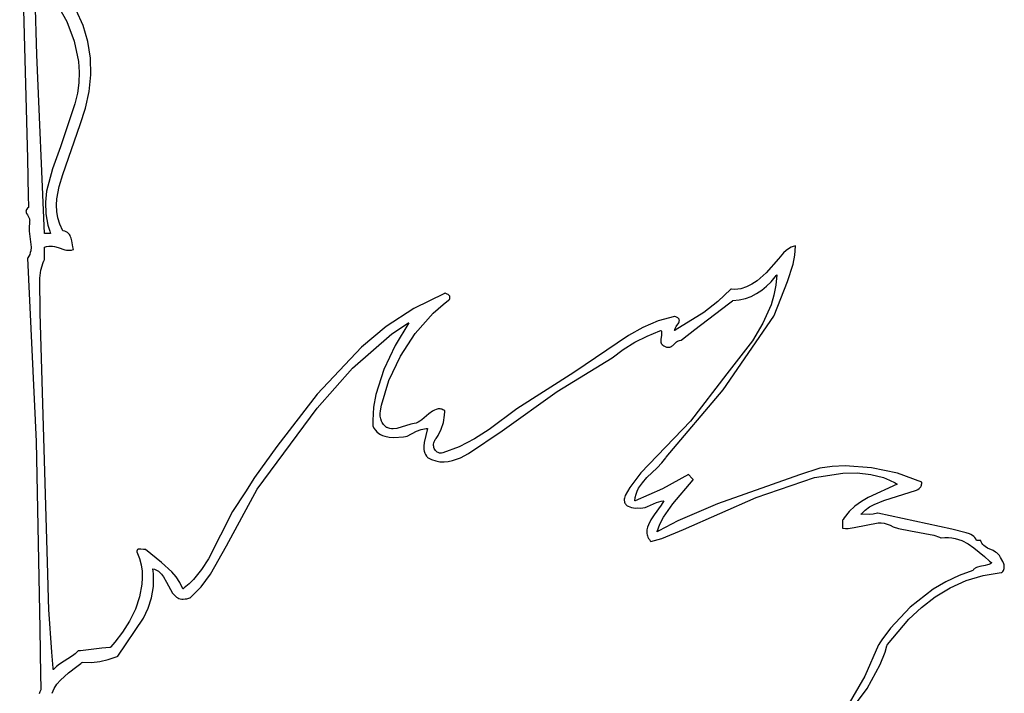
# Model space of a CAD drawing. Extents: x -74.1 to 10.8, y -36.7 to 44.6.
# Tile 85 of 199: x -62.8 to -60.1, y 27.3 to 29.1. Entities that reach past the tile are written whole.
import ezdxf

# ---------------------------------------------------------------- set-up
doc = ezdxf.new("R2010")
doc.units = 0

msp = doc.modelspace()

# ---------------------------------------------------------------- linework, layer by layer
at = {"layer": 'Layer 1', "color": 7, "linetype": 'CONTINUOUS'}
for p, q in [((-62.772181, 29.551093), (-62.751356, 28.739317)), ((-62.726463, 29.018076), (-62.733876, 29.326266)), ((-62.672188, 29.155623), (-62.645196, 29.107589)), ((-62.601381, 29.096844), (-62.620298, 29.138518)), ((-62.645196, 29.107589), (-62.625202, 29.055123)), ((-62.588581, 29.053546), (-62.601381, 29.096844)), ((-62.625202, 29.055123), (-62.613824, 28.99974)), ((-62.581705, 29.009135), (-62.588581, 29.053546)), ((-62.705529, 28.537596), (-62.726463, 29.018076)), ((-62.613824, 28.99974), (-62.611871, 28.971426)), ((-62.580564, 28.964121), (-62.581705, 29.009135)), ((-62.611871, 28.971426), (-62.612678, 28.942951)), ((-62.584965, 28.919014), (-62.580564, 28.964121)), ((-62.612678, 28.942951), (-62.616448, 28.914502)), ((-62.616448, 28.914502), (-62.623382, 28.88627)), ((-62.594717, 28.874326), (-62.584965, 28.919014)), ((-62.623382, 28.88627), (-62.662717, 28.770451)), ((-62.609629, 28.830566), (-62.594717, 28.874326)), ((-62.655922, 28.696132), (-62.609629, 28.830566)), ((-62.662717, 28.770451), (-62.684322, 28.711396)), ((-62.751356, 28.739317), (-62.749239, 28.637231)), ((-62.684322, 28.711396), (-62.69962, 28.651535)), ((-62.666247, 28.663399), (-62.655922, 28.696132)), ((-62.69962, 28.651535), (-62.702833, 28.621204)), ((-62.672433, 28.630269), (-62.666247, 28.663399)), ((-62.749239, 28.637231), (-62.748687, 28.611782)), ((-62.702833, 28.621204), (-62.701983, 28.590554)), ((-62.673301, 28.613511), (-62.672433, 28.630269)), ((-62.755152, 28.598119), (-62.755215, 28.597139)), ((-62.755215, 28.597139), (-62.755175, 28.596158)), ((-62.755175, 28.596158), (-62.755042, 28.595177)), ((-62.754978, 28.599099), (-62.755152, 28.598119)), ((-62.755042, 28.595177), (-62.754526, 28.593208)), ((-62.754684, 28.60008), (-62.754978, 28.599099)), ((-62.754263, 28.601063), (-62.754684, 28.60008)), ((-62.754526, 28.593208), (-62.753735, 28.591226)), ((-62.753706, 28.602047), (-62.754263, 28.601063)), ((-62.753735, 28.591226), (-62.751596, 28.587207)), ((-62.753004, 28.603035), (-62.753706, 28.602047)), ((-62.751134, 28.605021), (-62.753004, 28.603035)), ((-62.748583, 28.607025), (-62.751134, 28.605021)), ((-62.748687, 28.611782), (-62.748617, 28.608604)), ((-62.748617, 28.608604), (-62.7486, 28.607809)), ((-62.7486, 28.607809), (-62.748591, 28.607412)), ((-62.748591, 28.607412), (-62.748583, 28.607025)), ((-62.701983, 28.590554), (-62.696244, 28.559546)), ((-62.672328, 28.596601), (-62.673301, 28.613511)), ((-62.669242, 28.579519), (-62.672328, 28.596601)), ((-62.751596, 28.587207), (-62.746976, 28.578793)), ((-62.746213, 28.565902), (-62.747133, 28.554718)), ((-62.746976, 28.578793), (-62.746143, 28.576581)), ((-62.745742, 28.568385), (-62.746213, 28.565902)), ((-62.746143, 28.576581), (-62.745573, 28.574316)), ((-62.745492, 28.569604), (-62.745742, 28.568385)), ((-62.745573, 28.574316), (-62.745334, 28.571992)), ((-62.745359, 28.570807), (-62.745492, 28.569604)), ((-62.745334, 28.571992), (-62.745359, 28.570807)), ((-62.663776, 28.562249), (-62.669242, 28.579519)), ((-62.747133, 28.554718), (-62.746618, 28.543596)), ((-62.746618, 28.543596), (-62.741589, 28.500763)), ((-62.705457, 28.537581), (-62.705516, 28.537581)), ((-62.705193, 28.537581), (-62.705457, 28.537581)), ((-62.704155, 28.537581), (-62.705193, 28.537581)), ((-62.700587, 28.537581), (-62.704155, 28.537581)), ((-62.691864, 28.537581), (-62.700587, 28.537581)), ((-62.696244, 28.559546), (-62.691281, 28.543896)), ((-62.689213, 28.537581), (-62.691864, 28.537581)), ((-62.691281, 28.543896), (-62.689805, 28.539967)), ((-62.689805, 28.539967), (-62.68903, 28.538)), ((-62.688941, 28.537581), (-62.689213, 28.537581)), ((-62.68903, 28.538), (-62.688932, 28.537754)), ((-62.688877, 28.537581), (-62.688941, 28.537581)), ((-62.688932, 28.537754), (-62.688882, 28.537631)), ((-62.655661, 28.544772), (-62.663776, 28.562249)), ((-62.655443, 28.544512), (-62.655661, 28.544772)), ((-62.655138, 28.544462), (-62.655443, 28.544512)), ((-62.650621, 28.54338), (-62.655138, 28.544462)), ((-62.646748, 28.541803), (-62.650621, 28.54338)), ((-62.643462, 28.53978), (-62.646748, 28.541803)), ((-62.640704, 28.537359), (-62.643462, 28.53978)), ((-62.638417, 28.534587), (-62.640704, 28.537359)), ((-62.636542, 28.531511), (-62.638417, 28.534587)), ((-62.635023, 28.528181), (-62.636542, 28.531511)), ((-62.6338, 28.524644), (-62.635023, 28.528181)), ((-62.632015, 28.517138), (-62.6338, 28.524644)), ((-62.629469, 28.501747), (-62.632015, 28.517138)), ((-62.743571, 28.485846), (-62.745271, 28.481065)), ((-62.742439, 28.490727), (-62.743571, 28.485846)), ((-62.741589, 28.500763), (-62.742439, 28.490727)), ((-62.705527, 28.500085), (-62.705458, 28.500112)), ((-62.705527, 28.500035), (-62.705527, 28.50008)), ((-62.705527, 28.498143), (-62.705527, 28.500035)), ((-62.705527, 28.476446), (-62.705527, 28.498143)), ((-62.705458, 28.500112), (-62.699636, 28.501967)), ((-62.699636, 28.501967), (-62.694049, 28.502978)), ((-62.694049, 28.502978), (-62.688675, 28.503262)), ((-62.688675, 28.503262), (-62.683492, 28.502937)), ((-62.683492, 28.502937), (-62.678478, 28.50212)), ((-62.678478, 28.50212), (-62.668869, 28.499483)), ((-62.668869, 28.499483), (-62.650713, 28.493484)), ((-62.650713, 28.493484), (-62.646268, 28.49252)), ((-62.646268, 28.49252), (-62.641816, 28.492005)), ((-62.641816, 28.492005), (-62.637335, 28.492058)), ((-62.637335, 28.492058), (-62.632804, 28.492795)), ((-62.632804, 28.492795), (-62.628201, 28.494334)), ((-62.627781, 28.494626), (-62.629469, 28.501747)), ((-62.628201, 28.494334), (-62.62791, 28.49446)), ((-62.62791, 28.49446), (-62.627765, 28.494524)), ((-62.627765, 28.494524), (-62.627781, 28.494626)), ((-60.716714, 28.48487), (-60.730211, 28.468868)), ((-60.709184, 28.491839), (-60.716714, 28.48487)), ((-60.700601, 28.497779), (-60.709184, 28.491839)), ((-60.695791, 28.500284), (-60.700601, 28.497779)), ((-60.690567, 28.502436), (-60.695791, 28.500284)), ((-60.684881, 28.504203), (-60.690567, 28.502436)), ((-60.686481, 28.478639), (-60.684705, 28.503077)), ((-60.684701, 28.50424), (-60.684881, 28.504203)), ((-60.684705, 28.503077), (-60.684701, 28.503852)), ((-60.684701, 28.503852), (-60.684701, 28.50424)), ((-62.751338, 28.47095), (-62.751358, 28.470861)), ((-62.751358, 28.470861), (-62.728205, 27.977854)), ((-62.75131, 28.470985), (-62.751338, 28.47095)), ((-62.751088, 28.471266), (-62.75131, 28.470985)), ((-62.750654, 28.471828), (-62.751088, 28.471266)), ((-62.747608, 28.47639), (-62.750654, 28.471828)), ((-62.745271, 28.481065), (-62.747608, 28.47639)), ((-62.714929, 28.43893), (-62.708966, 28.459018)), ((-62.708966, 28.459018), (-62.707011, 28.463637)), ((-62.707011, 28.463637), (-62.705958, 28.465878)), ((-62.705958, 28.465878), (-62.705687, 28.466431)), ((-62.705687, 28.466431), (-62.70555, 28.466706)), ((-62.70555, 28.466706), (-62.705527, 28.466751)), ((-62.705527, 28.467839), (-62.705527, 28.476446)), ((-62.705527, 28.466958), (-62.705527, 28.467839)), ((-62.705527, 28.466773), (-62.705527, 28.466958)), ((-60.730211, 28.468868), (-60.763522, 28.431037)), ((-60.691057, 28.454822), (-60.686481, 28.478639)), ((-62.718323, 28.416828), (-62.714929, 28.43893)), ((-60.763522, 28.431037), (-60.78796, 28.409716)), ((-60.706059, 28.408475), (-60.691057, 28.454822)), ((-62.717069, 28.323256), (-62.718323, 28.416828)), ((-60.78796, 28.409716), (-60.801732, 28.400711)), ((-60.762337, 28.395353), (-60.750179, 28.40746)), ((-60.750179, 28.40746), (-60.738927, 28.420827)), ((-60.741596, 28.316909), (-60.706059, 28.408475)), ((-60.738927, 28.420827), (-60.736259, 28.424349)), ((-60.734716, 28.426039), (-60.737213, 28.398081)), ((-60.736259, 28.424349), (-60.734947, 28.426135)), ((-60.734947, 28.426135), (-60.734784, 28.42636)), ((-60.734784, 28.42636), (-60.734703, 28.426472)), ((-60.734703, 28.426472), (-60.734716, 28.426039)), ((-60.858323, 28.387572), (-60.893255, 28.354216)), ((-60.858056, 28.387554), (-60.858323, 28.387572)), ((-60.85779, 28.387524), (-60.858056, 28.387554)), ((-60.856725, 28.387409), (-60.85779, 28.387524)), ((-60.848302, 28.387016), (-60.856725, 28.387409)), ((-60.840051, 28.387504), (-60.848302, 28.387016)), ((-60.831983, 28.388803), (-60.840051, 28.387504)), ((-60.816433, 28.393554), (-60.831983, 28.388803)), ((-60.801732, 28.400711), (-60.816433, 28.393554)), ((-60.789257, 28.37548), (-60.775372, 28.384646)), ((-60.775372, 28.384646), (-60.762337, 28.395353)), ((-60.737213, 28.398081), (-60.742452, 28.37115)), ((-61.629038, 28.375941), (-61.711567, 28.33529)), ((-61.632659, 28.346535), (-61.618279, 28.357606)), ((-61.62775, 28.376474), (-61.629038, 28.375941)), ((-61.627709, 28.376458), (-61.62775, 28.376474)), ((-61.627628, 28.376425), (-61.627709, 28.376458)), ((-61.62219, 28.374419), (-61.627628, 28.376425)), ((-61.619577, 28.373239), (-61.62219, 28.374419)), ((-61.618382, 28.372542), (-61.619577, 28.373239)), ((-61.617291, 28.37175), (-61.618382, 28.372542)), ((-61.618279, 28.357606), (-61.616445, 28.358944)), ((-61.616331, 28.370845), (-61.617291, 28.37175)), ((-61.616445, 28.358944), (-61.615525, 28.359608)), ((-61.615523, 28.369809), (-61.616331, 28.370845)), ((-61.615525, 28.359608), (-61.615242, 28.359835)), ((-61.615185, 28.369236), (-61.615523, 28.369809)), ((-61.615242, 28.359835), (-61.614626, 28.362034)), ((-61.614893, 28.368624), (-61.615185, 28.369236)), ((-61.614653, 28.36797), (-61.614893, 28.368624)), ((-61.614465, 28.367272), (-61.614653, 28.36797)), ((-61.614626, 28.362034), (-61.614307, 28.363995)), ((-61.614261, 28.365735), (-61.614465, 28.367272)), ((-61.614307, 28.363995), (-61.614261, 28.365735)), ((-60.893255, 28.354216), (-60.930894, 28.324583)), ((-60.86501, 28.347687), (-60.854357, 28.355809)), ((-60.854357, 28.355809), (-60.852761, 28.357026)), ((-60.852723, 28.357031), (-60.835723, 28.35863)), ((-60.835723, 28.35863), (-60.81946, 28.362331)), ((-60.81946, 28.362331), (-60.803962, 28.367994)), ((-60.803962, 28.367994), (-60.789257, 28.37548)), ((-60.742452, 28.37115), (-60.750168, 28.345153)), ((-61.711567, 28.33529), (-61.785582, 28.286763)), ((-61.65987, 28.322536), (-61.632659, 28.346535)), ((-60.930894, 28.324583), (-61.008678, 28.277001)), ((-60.955072, 28.279025), (-60.86501, 28.347687)), ((-60.750168, 28.345153), (-60.771967, 28.295589)), ((-62.696768, 27.622537), (-62.717069, 28.323256)), ((-61.708031, 28.268112), (-61.65987, 28.322536)), ((-61.054251, 28.302207), (-61.095195, 28.284586)), ((-61.009786, 28.313959), (-61.054251, 28.302207)), ((-61.009559, 28.313939), (-61.009786, 28.313959)), ((-61.00924, 28.313857), (-61.009559, 28.313939)), ((-61.006862, 28.313168), (-61.00924, 28.313857)), ((-61.002982, 28.311609), (-61.006862, 28.313168)), ((-61.00145, 28.310747), (-61.002982, 28.311609)), ((-61.000173, 28.309832), (-61.00145, 28.310747)), ((-60.999135, 28.308869), (-61.000173, 28.309832)), ((-60.998323, 28.30786), (-60.999135, 28.308869)), ((-60.998807, 28.297215), (-60.997751, 28.299768)), ((-60.997721, 28.306808), (-60.998323, 28.30786)), ((-60.997751, 28.299768), (-60.997384, 28.301013)), ((-60.997317, 28.305717), (-60.997721, 28.306808)), ((-60.997384, 28.301013), (-60.997143, 28.302234)), ((-60.997095, 28.304589), (-60.997317, 28.305717)), ((-60.997143, 28.302234), (-60.997042, 28.303427)), ((-60.997042, 28.303427), (-60.997095, 28.304589)), ((-60.879107, 28.116304), (-60.742849, 28.3147)), ((-60.742849, 28.3147), (-60.74191, 28.3163)), ((-60.74191, 28.3163), (-60.741596, 28.316909)), ((-61.785582, 28.286763), (-61.852565, 28.231461)), ((-61.771158, 28.267067), (-61.742493, 28.286524)), ((-61.725113, 28.297085), (-61.761826, 28.235527)), ((-61.742493, 28.286524), (-61.727789, 28.295628)), ((-61.727789, 28.295628), (-61.725933, 28.296736)), ((-61.725933, 28.296736), (-61.725003, 28.297287)), ((-61.725003, 28.297287), (-61.725113, 28.297085)), ((-61.095195, 28.284586), (-61.133591, 28.262675)), ((-61.083504, 28.261468), (-61.049192, 28.275299)), ((-61.049192, 28.275299), (-61.047024, 28.276057)), ((-61.047024, 28.276057), (-61.04594, 28.276431)), ((-61.04594, 28.276431), (-61.04581, 28.276472)), ((-61.04581, 28.276472), (-61.045262, 28.273264)), ((-61.045262, 28.273264), (-61.045056, 28.270095)), ((-61.009696, 28.276517), (-61.009492, 28.277698)), ((-61.009575, 28.276539), (-61.009696, 28.276517)), ((-61.009276, 28.276693), (-61.009575, 28.276539)), ((-61.009492, 28.277698), (-61.009158, 28.278907)), ((-61.008678, 28.277001), (-61.009276, 28.276693)), ((-61.009158, 28.278907), (-61.008157, 28.281402)), ((-61.008157, 28.281402), (-61.005223, 28.286607)), ((-61.005223, 28.286607), (-60.998807, 28.297215)), ((-60.988818, 28.253297), (-60.955072, 28.279025)), ((-60.771967, 28.295589), (-60.800489, 28.248644)), ((-61.876944, 28.175173), (-61.771158, 28.267067)), ((-61.747742, 28.207034), (-61.708031, 28.268112)), ((-61.133591, 28.262675), (-61.281148, 28.163715)), ((-61.116727, 28.244578), (-61.083504, 28.261468)), ((-61.047087, 28.252374), (-61.047321, 28.247172)), ((-61.047321, 28.247172), (-61.047039, 28.244743)), ((-61.045392, 28.263906), (-61.047087, 28.252374)), ((-61.047039, 28.244743), (-61.046397, 28.24244)), ((-61.045056, 28.270095), (-61.045392, 28.263906)), ((-61.006571, 28.243922), (-61.004422, 28.245695)), ((-61.004422, 28.245695), (-61.002083, 28.247269)), ((-61.002083, 28.247269), (-60.999499, 28.24857)), ((-60.999499, 28.24857), (-60.996617, 28.249524)), ((-60.996617, 28.249524), (-60.993381, 28.250057)), ((-60.993381, 28.250057), (-60.993166, 28.250075)), ((-60.993166, 28.250075), (-60.993058, 28.250083)), ((-60.993011, 28.250101), (-60.992945, 28.250151)), ((-60.992945, 28.250151), (-60.992234, 28.250693)), ((-60.992234, 28.250693), (-60.988818, 28.253297)), ((-60.800489, 28.248644), (-60.869208, 28.159632)), ((-61.852565, 28.231461), (-61.97137, 28.104936)), ((-61.761826, 28.235527), (-61.79243, 28.171515)), ((-61.177657, 28.20252), (-61.148299, 28.224855)), ((-61.148299, 28.224855), (-61.116727, 28.244578)), ((-61.046397, 28.24244), (-61.045919, 28.241339)), ((-61.045919, 28.241339), (-61.045325, 28.240272)), ((-61.045325, 28.240272), (-61.044605, 28.239241)), ((-61.044605, 28.239241), (-61.043752, 28.238248)), ((-61.043752, 28.238248), (-61.042756, 28.237292)), ((-61.042756, 28.237292), (-61.041608, 28.236376)), ((-61.041608, 28.236376), (-61.038824, 28.234666)), ((-61.038824, 28.234666), (-61.035254, 28.233087)), ((-61.035254, 28.233087), (-61.031374, 28.231846)), ((-61.031374, 28.231846), (-61.02793, 28.231255)), ((-61.02793, 28.231255), (-61.026355, 28.23118)), ((-61.026355, 28.23118), (-61.024869, 28.231239)), ((-61.024869, 28.231239), (-61.023464, 28.231424)), ((-61.023464, 28.231424), (-61.022134, 28.231725)), ((-61.022134, 28.231725), (-61.020873, 28.232133)), ((-61.020873, 28.232133), (-61.018528, 28.233234)), ((-61.018528, 28.233234), (-61.016375, 28.234652)), ((-61.016375, 28.234652), (-61.014358, 28.236314)), ((-61.014358, 28.236314), (-61.006571, 28.243922)), ((-61.778874, 28.1416), (-61.747742, 28.207034)), ((-61.325536, 28.111921), (-61.177657, 28.20252)), ((-61.971231, 28.067522), (-61.876944, 28.175173)), ((-61.79243, 28.171515), (-61.813665, 28.104487)), ((-61.79876, 28.0757), (-61.778874, 28.1416)), ((-61.281148, 28.163715), (-61.434717, 28.06536)), ((-60.869208, 28.159632), (-60.966646, 28.03203)), ((-61.032765, 27.935403), (-60.879107, 28.116304)), ((-61.97137, 28.104936), (-62.079848, 27.964517)), ((-61.813665, 28.104487), (-61.81975, 28.069667)), ((-61.473659, 28.00624), (-61.325536, 28.111921)), ((-62.133532, 27.849655), (-61.971231, 28.067522)), ((-61.81975, 28.069667), (-61.822271, 28.033882)), ((-61.802036, 28.052861), (-61.801519, 28.060341)), ((-61.801519, 28.060341), (-61.79876, 28.0757)), ((-61.656111, 28.061934), (-61.661024, 28.059068)), ((-61.651147, 28.064051), (-61.656111, 28.061934)), ((-61.648641, 28.064778), (-61.651147, 28.064051)), ((-61.646117, 28.065254), (-61.648641, 28.064778)), ((-61.643574, 28.06546), (-61.646117, 28.065254)), ((-61.641008, 28.065374), (-61.643574, 28.06546)), ((-61.63842, 28.064976), (-61.641008, 28.065374)), ((-61.635806, 28.064244), (-61.63842, 28.064976)), ((-61.633165, 28.063158), (-61.635806, 28.064244)), ((-61.630496, 28.061697), (-61.633165, 28.063158)), ((-61.627796, 28.059839), (-61.630496, 28.061697)), ((-61.627809, 28.058718), (-61.627775, 28.059363)), ((-61.627758, 28.059686), (-61.627796, 28.059839)), ((-61.627775, 28.059363), (-61.627758, 28.059686)), ((-61.434717, 28.06536), (-61.509077, 28.009485)), ((-61.822271, 28.033882), (-61.822297, 28.024776)), ((-61.801802, 28.045612), (-61.802036, 28.052861)), ((-61.800685, 28.038667), (-61.801802, 28.045612)), ((-61.798556, 28.032102), (-61.800685, 28.038667)), ((-61.690198, 28.035557), (-61.69514, 28.032148)), ((-61.67075, 28.051765), (-61.690198, 28.035557)), ((-61.661024, 28.059068), (-61.67075, 28.051765)), ((-61.631995, 28.028996), (-61.628645, 28.048531)), ((-61.628645, 28.048531), (-61.627809, 28.058718)), ((-61.822297, 28.024776), (-61.822214, 28.020199)), ((-61.822214, 28.020199), (-61.822199, 28.019626)), ((-61.822199, 28.019626), (-61.822166, 28.01946)), ((-61.822166, 28.01946), (-61.818897, 28.013222)), ((-61.818897, 28.013222), (-61.815089, 28.007841)), ((-61.815089, 28.007841), (-61.810793, 28.003263)), ((-61.797069, 28.028984), (-61.798556, 28.032102)), ((-61.79528, 28.025988), (-61.797069, 28.028984)), ((-61.793172, 28.023124), (-61.79528, 28.025988)), ((-61.790728, 28.020401), (-61.793172, 28.023124)), ((-61.787932, 28.017827), (-61.790728, 28.020401)), ((-61.784767, 28.015413), (-61.787932, 28.017827)), ((-61.784594, 28.015321), (-61.784767, 28.015413)), ((-61.784288, 28.015194), (-61.784594, 28.015321)), ((-61.783674, 28.014948), (-61.784288, 28.015194)), ((-61.781231, 28.014064), (-61.783674, 28.014948)), ((-61.776388, 28.012761), (-61.781231, 28.014064)), ((-61.771595, 28.012028), (-61.776388, 28.012761)), ((-61.766845, 28.011801), (-61.771595, 28.012028)), ((-61.757441, 28.012622), (-61.766845, 28.011801)), ((-61.719936, 28.023829), (-61.757441, 28.012622)), ((-61.710268, 28.026139), (-61.719936, 28.023829)), ((-61.705219, 28.027274), (-61.710268, 28.026139)), ((-61.700143, 28.029331), (-61.705219, 28.027274)), ((-61.704271, 28.005836), (-61.692012, 28.010038)), ((-61.69514, 28.032148), (-61.700143, 28.029331)), ((-61.692012, 28.010038), (-61.678063, 28.01235)), ((-61.674974, 28.012577), (-61.68408, 27.975129)), ((-61.678063, 28.01235), (-61.676134, 28.012507)), ((-61.676134, 28.012507), (-61.67515, 28.012574)), ((-61.67515, 28.012574), (-61.675026, 28.012582)), ((-61.675026, 28.012582), (-61.674974, 28.012577)), ((-61.646305, 27.99373), (-61.637796, 28.010686)), ((-61.637796, 28.010686), (-61.631995, 28.028996)), ((-61.564095, 27.944899), (-61.473659, 28.00624)), ((-61.509077, 28.009485), (-61.548169, 27.984544)), ((-60.966646, 28.03203), (-61.100711, 27.892881)), ((-61.810793, 28.003263), (-61.80606, 27.999431)), ((-61.80606, 27.999431), (-61.800941, 27.996289)), ((-61.800941, 27.996289), (-61.795487, 27.99378)), ((-61.795487, 27.99378), (-61.789749, 27.991848)), ((-61.789749, 27.991848), (-61.777625, 27.989491)), ((-61.777625, 27.989491), (-61.764975, 27.988768)), ((-61.764975, 27.988768), (-61.739732, 27.990425)), ((-61.739732, 27.990425), (-61.73373, 27.991158)), ((-61.73373, 27.991158), (-61.730811, 27.991533)), ((-61.730811, 27.991533), (-61.729374, 27.99172)), ((-61.729374, 27.99172), (-61.729195, 27.991743)), ((-61.729195, 27.991743), (-61.72912, 27.991764)), ((-61.72912, 27.991764), (-61.704271, 28.005836)), ((-61.65673, 27.976785), (-61.655405, 27.979918)), ((-61.655405, 27.979918), (-61.653694, 27.98297)), ((-61.653694, 27.98297), (-61.651598, 27.985903)), ((-61.651598, 27.985903), (-61.646305, 27.99373)), ((-61.548169, 27.984544), (-61.589537, 27.963367)), ((-62.728205, 27.977854), (-62.717996, 27.474523)), ((-62.079848, 27.964517), (-62.140448, 27.880313)), ((-61.68408, 27.975129), (-61.684964, 27.965366)), ((-61.684964, 27.965366), (-61.684447, 27.955809)), ((-61.684447, 27.955809), (-61.683532, 27.951164)), ((-61.658393, 27.967278), (-61.658224, 27.970427)), ((-61.658177, 27.9642), (-61.658393, 27.967278)), ((-61.658224, 27.970427), (-61.65767, 27.973608)), ((-61.657575, 27.96123), (-61.658177, 27.9642)), ((-61.65767, 27.973608), (-61.65673, 27.976785)), ((-61.656588, 27.958406), (-61.657575, 27.96123)), ((-61.655215, 27.955767), (-61.656588, 27.958406)), ((-61.653457, 27.95335), (-61.655215, 27.955767)), ((-61.651313, 27.951193), (-61.653457, 27.95335)), ((-61.589537, 27.963367), (-61.633929, 27.947278)), ((-61.683532, 27.951164), (-61.682108, 27.946639)), ((-61.682108, 27.946639), (-61.680123, 27.942257)), ((-61.680123, 27.942257), (-61.677525, 27.93804)), ((-61.677525, 27.93804), (-61.675979, 27.936001)), ((-61.675979, 27.936001), (-61.675142, 27.935)), ((-61.675142, 27.935), (-61.675034, 27.934876)), ((-61.675034, 27.934876), (-61.67498, 27.934814)), ((-61.67498, 27.934814), (-61.674823, 27.934716)), ((-61.674823, 27.934716), (-61.66365, 27.929054)), ((-61.66365, 27.929054), (-61.652462, 27.925298)), ((-61.648784, 27.949334), (-61.651313, 27.951193)), ((-61.64587, 27.94781), (-61.648784, 27.949334)), ((-61.64257, 27.946661), (-61.64587, 27.94781)), ((-61.638885, 27.945923), (-61.64257, 27.946661)), ((-61.638273, 27.946077), (-61.638885, 27.945923)), ((-61.636821, 27.946471), (-61.638273, 27.946077)), ((-61.633929, 27.947278), (-61.636821, 27.946471)), ((-61.607838, 27.926175), (-61.5858, 27.933938)), ((-61.5858, 27.933938), (-61.564095, 27.944899)), ((-61.044505, 27.920111), (-61.033765, 27.934105)), ((-61.033765, 27.934105), (-61.032765, 27.935403)), ((-61.652462, 27.925298), (-61.641273, 27.923291)), ((-61.641273, 27.923291), (-61.630096, 27.922873)), ((-61.630096, 27.922873), (-61.618947, 27.923887)), ((-61.618947, 27.923887), (-61.607838, 27.926175)), ((-61.084109, 27.880353), (-61.057145, 27.906743)), ((-61.057145, 27.906743), (-61.044505, 27.920111)), ((-60.619394, 27.905907), (-60.673516, 27.887561)), ((-60.585921, 27.910466), (-60.619394, 27.905907)), ((-60.551182, 27.912092), (-60.585921, 27.910466)), ((-60.479949, 27.907119), (-60.551182, 27.912092)), ((-60.409776, 27.892135), (-60.479949, 27.907119)), ((-62.140448, 27.880313), (-62.164109, 27.84227)), ((-61.100711, 27.892881), (-61.130054, 27.853796)), ((-61.096423, 27.866566), (-61.084109, 27.880353)), ((-60.972428, 27.888847), (-61.042609, 27.850042)), ((-61.014765, 27.809891), (-60.960227, 27.87445)), ((-60.972201, 27.888975), (-60.972428, 27.888847)), ((-60.972145, 27.888913), (-60.972198, 27.888972)), ((-60.97131, 27.887985), (-60.972145, 27.888913)), ((-60.963054, 27.878811), (-60.97131, 27.887985)), ((-60.959997, 27.875414), (-60.963054, 27.878811)), ((-60.960227, 27.87445), (-60.959838, 27.874919)), ((-60.959733, 27.875121), (-60.959997, 27.875414)), ((-60.959838, 27.874919), (-60.959701, 27.875085)), ((-60.673516, 27.887561), (-60.894355, 27.809914)), ((-60.790037, 27.826933), (-60.633237, 27.88071)), ((-60.633237, 27.88071), (-60.556956, 27.892455)), ((-60.556956, 27.892455), (-60.518723, 27.892937)), ((-60.518723, 27.892937), (-60.481871, 27.889077)), ((-60.481871, 27.889077), (-60.447483, 27.88031)), ((-60.447483, 27.88031), (-60.431552, 27.873912)), ((-60.431552, 27.873912), (-60.416642, 27.866076)), ((-60.344748, 27.868289), (-60.409776, 27.892135)), ((-62.215797, 27.697307), (-62.133532, 27.849655)), ((-61.130054, 27.853796), (-61.142897, 27.83227)), ((-61.042609, 27.850042), (-61.115854, 27.818397)), ((-61.110609, 27.84407), (-61.10662, 27.851875)), ((-61.10662, 27.851875), (-61.096423, 27.866566)), ((-60.411208, 27.86253), (-60.488867, 27.826932)), ((-60.416642, 27.866076), (-60.41309, 27.863884)), ((-60.41309, 27.863884), (-60.411341, 27.862753)), ((-60.411341, 27.862753), (-60.411124, 27.86261)), ((-60.411124, 27.86261), (-60.411208, 27.86253)), ((-60.358827, 27.846821), (-60.354948, 27.84875)), ((-60.354948, 27.84875), (-60.351545, 27.851144)), ((-60.351545, 27.851144), (-60.350049, 27.852541)), ((-60.350049, 27.852541), (-60.348704, 27.854086)), ((-60.348704, 27.854086), (-60.347523, 27.855788)), ((-60.347523, 27.855788), (-60.346515, 27.857659)), ((-60.346515, 27.857659), (-60.345691, 27.859708)), ((-60.345691, 27.859708), (-60.345064, 27.861947)), ((-60.345064, 27.861947), (-60.344643, 27.864386)), ((-60.344421, 27.868084), (-60.344748, 27.868289)), ((-60.344643, 27.864386), (-60.344439, 27.867034)), ((-60.344439, 27.867034), (-60.344424, 27.867731)), ((-60.344424, 27.867731), (-60.344421, 27.868084)), ((-62.164109, 27.84227), (-62.199716, 27.78895)), ((-61.144902, 27.825151), (-61.145248, 27.822108)), ((-61.145248, 27.822108), (-61.145245, 27.819274)), ((-61.144187, 27.828407), (-61.144902, 27.825151)), ((-61.143081, 27.831883), (-61.144187, 27.828407)), ((-61.142897, 27.83227), (-61.143081, 27.831883)), ((-61.116639, 27.818246), (-61.115745, 27.827304)), ((-61.115745, 27.827304), (-61.113693, 27.835896)), ((-61.113693, 27.835896), (-61.110609, 27.84407)), ((-60.986209, 27.741251), (-60.790037, 27.826933)), ((-60.488867, 27.826932), (-60.507284, 27.815981)), ((-60.44683, 27.81909), (-60.358827, 27.846821)), ((-61.145245, 27.819274), (-61.144915, 27.816645)), ((-61.144915, 27.816645), (-61.144279, 27.814216)), ((-61.144279, 27.814216), (-61.143358, 27.811982)), ((-61.143358, 27.811982), (-61.142172, 27.809938)), ((-61.142172, 27.809938), (-61.140744, 27.80808)), ((-61.140744, 27.80808), (-61.139093, 27.806403)), ((-61.139093, 27.806403), (-61.137242, 27.804902)), ((-61.137242, 27.804902), (-61.135211, 27.803573)), ((-61.135211, 27.803573), (-61.130693, 27.801412)), ((-61.130693, 27.801412), (-61.12571, 27.799881)), ((-61.12571, 27.799881), (-61.120428, 27.798944)), ((-61.120428, 27.798944), (-61.115017, 27.798562)), ((-61.116452, 27.818202), (-61.116639, 27.818246)), ((-61.115854, 27.818397), (-61.116452, 27.818202)), ((-61.115017, 27.798562), (-61.109623, 27.798684)), ((-61.109623, 27.798684), (-61.102319, 27.798178)), ((-61.102319, 27.798178), (-61.09547, 27.798764)), ((-61.09547, 27.798764), (-61.088983, 27.80023)), ((-61.088983, 27.80023), (-61.082764, 27.802362)), ((-61.082764, 27.802362), (-61.058698, 27.813317)), ((-61.046151, 27.805872), (-61.064631, 27.780184)), ((-61.058698, 27.813317), (-61.052415, 27.815602)), ((-61.052415, 27.815602), (-61.045838, 27.81728)), ((-61.038908, 27.818056), (-61.046151, 27.805872)), ((-61.045838, 27.81728), (-61.038873, 27.81814)), ((-61.039406, 27.773881), (-61.014765, 27.809891)), ((-61.038873, 27.81814), (-61.038908, 27.818056)), ((-60.894355, 27.809914), (-61.000829, 27.763859)), ((-60.524486, 27.803507), (-60.540067, 27.789159)), ((-60.507284, 27.815981), (-60.524486, 27.803507)), ((-60.497024, 27.792812), (-60.485247, 27.801379)), ((-60.485247, 27.801379), (-60.472924, 27.808305)), ((-60.472924, 27.808305), (-60.44683, 27.81909)), ((-62.199716, 27.78895), (-62.264196, 27.662199)), ((-61.064631, 27.780184), (-61.073451, 27.766906)), ((-61.049282, 27.754832), (-61.039406, 27.773881)), ((-60.55664, 27.768052), (-60.558093, 27.765724)), ((-60.553618, 27.772584), (-60.55664, 27.768052)), ((-60.540067, 27.789159), (-60.553618, 27.772584)), ((-60.508267, 27.78203), (-60.508207, 27.782143)), ((-60.508154, 27.78203), (-60.508267, 27.78203)), ((-60.508207, 27.782143), (-60.497024, 27.792812)), ((-60.507929, 27.782029), (-60.508154, 27.78203)), ((-60.484919, 27.781334), (-60.507929, 27.782029)), ((-60.475044, 27.782038), (-60.484919, 27.781334)), ((-60.463873, 27.784803), (-60.475044, 27.782038)), ((-60.463515, 27.784701), (-60.463873, 27.784803)), ((-60.462755, 27.784475), (-60.463515, 27.784701)), ((-60.264076, 27.741794), (-60.462755, 27.784475)), ((-61.082756, 27.746762), (-61.084207, 27.740043)), ((-61.080379, 27.753488), (-61.082756, 27.746762)), ((-61.073451, 27.766906), (-61.080379, 27.753488)), ((-61.056848, 27.735044), (-61.049282, 27.754832)), ((-61.000829, 27.763859), (-61.052017, 27.737517)), ((-61.044279, 27.716996), (-60.986209, 27.741251)), ((-60.558272, 27.76543), (-60.558311, 27.765364)), ((-60.558311, 27.765351), (-60.558311, 27.765246)), ((-60.558311, 27.765246), (-60.558311, 27.764738)), ((-60.558311, 27.764738), (-60.558311, 27.759725)), ((-60.558311, 27.759725), (-60.558311, 27.746349)), ((-60.558311, 27.746349), (-60.558311, 27.744767)), ((-60.558311, 27.744767), (-60.558311, 27.744531)), ((-60.558275, 27.744524), (-60.550325, 27.743752)), ((-60.558093, 27.765724), (-60.558272, 27.76543)), ((-60.550325, 27.743752), (-60.542348, 27.74381)), ((-60.542348, 27.74381), (-60.526332, 27.745852)), ((-60.526332, 27.745852), (-60.461928, 27.758804)), ((-60.461928, 27.758804), (-60.453897, 27.758612)), ((-60.453897, 27.758612), (-60.445883, 27.757544)), ((-60.445883, 27.757544), (-60.437889, 27.755457)), ((-60.437889, 27.755457), (-60.429917, 27.752209)), ((-60.429917, 27.752209), (-60.42207, 27.748149)), ((-60.42207, 27.748149), (-60.40687, 27.743591)), ((-60.40687, 27.743591), (-60.375363, 27.737559)), ((-60.263807, 27.741724), (-60.264076, 27.741794)), ((-60.263677, 27.741668), (-60.263807, 27.741724)), ((-60.263417, 27.741556), (-60.263677, 27.741668)), ((-60.225591, 27.732136), (-60.263417, 27.741556)), ((-61.084207, 27.740043), (-61.08458, 27.733345)), ((-61.08458, 27.733345), (-61.084316, 27.730009)), ((-61.084316, 27.730009), (-61.083725, 27.726683)), ((-61.083725, 27.726683), (-61.08279, 27.723369)), ((-61.08279, 27.723369), (-61.08149, 27.72007)), ((-61.08149, 27.72007), (-61.079808, 27.716786)), ((-61.079808, 27.716786), (-61.077725, 27.71352)), ((-61.073442, 27.708454), (-61.044279, 27.716996)), ((-61.05673, 27.734912), (-61.056848, 27.735044)), ((-61.055161, 27.735783), (-61.05673, 27.734912)), ((-61.052017, 27.737517), (-61.055161, 27.735783)), ((-60.375363, 27.737559), (-60.312255, 27.725625)), ((-60.312255, 27.725625), (-60.297361, 27.720127)), ((-60.297361, 27.720127), (-60.293735, 27.718477)), ((-60.293735, 27.718477), (-60.293284, 27.718262)), ((-60.293284, 27.718262), (-60.293059, 27.718154)), ((-60.293059, 27.718154), (-60.292912, 27.71816)), ((-60.292912, 27.71816), (-60.282894, 27.719322)), ((-60.282894, 27.719322), (-60.273161, 27.719418)), ((-60.273161, 27.719418), (-60.263707, 27.718532)), ((-60.263707, 27.718532), (-60.254521, 27.716748)), ((-60.254521, 27.716748), (-60.236921, 27.710827)), ((-60.216532, 27.729217), (-60.225591, 27.732136)), ((-60.212358, 27.727333), (-60.216532, 27.729217)), ((-60.208494, 27.725083), (-60.212358, 27.727333)), ((-60.204992, 27.722407), (-60.208494, 27.725083)), ((-60.201906, 27.719241), (-60.204992, 27.722407)), ((-60.199291, 27.715525), (-60.201906, 27.719241)), ((-60.197201, 27.711196), (-60.199291, 27.715525)), ((-62.450026, 27.688336), (-62.451619, 27.688223)), ((-62.446538, 27.688082), (-62.450026, 27.688336)), ((-62.25848, 27.62103), (-62.215797, 27.697307)), ((-61.077725, 27.71352), (-61.075221, 27.710274)), ((-61.075221, 27.710274), (-61.073805, 27.708658)), ((-61.073805, 27.708658), (-61.073621, 27.708457)), ((-61.073621, 27.708457), (-61.073442, 27.708454)), ((-60.236921, 27.710827), (-60.22029, 27.702327)), ((-60.22029, 27.702327), (-60.204558, 27.691926)), ((-60.204558, 27.691926), (-60.175512, 27.668114)), ((-60.197152, 27.711195), (-60.197199, 27.711195)), ((-60.196412, 27.711195), (-60.197152, 27.711195)), ((-60.189073, 27.711195), (-60.196412, 27.711195)), ((-60.186352, 27.711195), (-60.189073, 27.711195)), ((-60.186116, 27.711195), (-60.186352, 27.711195)), ((-60.186061, 27.711118), (-60.186087, 27.711195)), ((-60.185962, 27.710829), (-60.186061, 27.711118)), ((-60.18576, 27.710258), (-60.185962, 27.710829)), ((-60.184878, 27.708072), (-60.18576, 27.710258)), ((-60.182787, 27.704136), (-60.184878, 27.708072)), ((-60.180307, 27.700723), (-60.182787, 27.704136)), ((-60.17749, 27.697764), (-60.180307, 27.700723)), ((-60.174391, 27.695189), (-60.17749, 27.697764)), ((-60.16756, 27.690912), (-60.174391, 27.695189)), ((-60.15288, 27.683892), (-60.16756, 27.690912)), ((-62.456915, 27.68091), (-62.456917, 27.680751)), ((-62.456917, 27.680751), (-62.456917, 27.68067)), ((-62.456917, 27.68067), (-62.456767, 27.680308)), ((-62.456854, 27.682108), (-62.456915, 27.68091)), ((-62.456709, 27.683178), (-62.456854, 27.682108)), ((-62.456767, 27.680308), (-62.450135, 27.663147)), ((-62.456485, 27.684125), (-62.456709, 27.683178)), ((-62.456187, 27.684957), (-62.456485, 27.684125)), ((-62.455818, 27.685679), (-62.456187, 27.684957)), ((-62.455383, 27.686299), (-62.455818, 27.685679)), ((-62.454886, 27.686823), (-62.455383, 27.686299)), ((-62.454331, 27.687256), (-62.454886, 27.686823)), ((-62.453723, 27.687607), (-62.454331, 27.687256)), ((-62.453065, 27.68788), (-62.453723, 27.687607)), ((-62.452363, 27.688084), (-62.453065, 27.68788)), ((-62.451619, 27.688223), (-62.452363, 27.688084)), ((-62.450135, 27.663147), (-62.445585, 27.645856)), ((-62.439296, 27.6871), (-62.446538, 27.688082)), ((-62.437628, 27.687059), (-62.439296, 27.6871)), ((-62.436085, 27.687202), (-62.437628, 27.687059)), ((-62.435371, 27.68736), (-62.436085, 27.687202)), ((-62.4347, 27.687584), (-62.435371, 27.68736)), ((-62.434497, 27.687408), (-62.4347, 27.687584)), ((-62.43406, 27.68702), (-62.434497, 27.687408)), ((-62.419689, 27.674955), (-62.43406, 27.68702)), ((-62.390164, 27.651618), (-62.419689, 27.674955)), ((-62.264196, 27.662199), (-62.282771, 27.632783)), ((-60.175512, 27.668114), (-60.162057, 27.656053)), ((-60.145891, 27.680034), (-60.15288, 27.683892)), ((-60.142673, 27.677773), (-60.145891, 27.680034)), ((-60.13971, 27.675198), (-60.142673, 27.677773)), ((-60.137058, 27.67224), (-60.13971, 27.675198)), ((-60.135962, 27.670696), (-60.137058, 27.67224)), ((-60.133039, 27.665715), (-60.135962, 27.670696)), ((-60.126732, 27.654422), (-60.133039, 27.665715)), ((-62.445585, 27.645856), (-62.442985, 27.628498)), ((-62.362676, 27.626896), (-62.390164, 27.651618)), ((-60.200632, 27.637092), (-60.203189, 27.635179)), ((-60.197794, 27.638635), (-60.200632, 27.637092)), ((-60.194723, 27.639866), (-60.197794, 27.638635)), ((-60.18807, 27.641627), (-60.194723, 27.639866)), ((-60.174051, 27.643962), (-60.18807, 27.641627)), ((-60.167445, 27.645464), (-60.174051, 27.643962)), ((-60.164409, 27.646502), (-60.167445, 27.645464)), ((-60.161613, 27.647808), (-60.164409, 27.646502)), ((-60.162057, 27.656053), (-60.158793, 27.653136)), ((-60.159107, 27.649441), (-60.161613, 27.647808)), ((-60.157976, 27.650398), (-60.159107, 27.649441)), ((-60.158793, 27.653136), (-60.157175, 27.651699)), ((-60.156936, 27.651458), (-60.157976, 27.650398)), ((-60.157175, 27.651699), (-60.156973, 27.651521)), ((-60.156973, 27.651521), (-60.156936, 27.651458)), ((-60.12424, 27.648396), (-60.126732, 27.654422)), ((-60.123356, 27.645352), (-60.12424, 27.648396)), ((-60.123525, 27.633378), (-60.122815, 27.636305)), ((-60.122786, 27.64231), (-60.123356, 27.645352)), ((-60.122815, 27.636305), (-60.122587, 27.639288)), ((-60.122587, 27.639288), (-60.122786, 27.64231)), ((-62.694842, 27.552944), (-62.696768, 27.622537)), ((-62.442204, 27.611133), (-62.443109, 27.593824)), ((-62.442985, 27.628498), (-62.442204, 27.611133)), ((-62.413852, 27.634733), (-62.413762, 27.634788)), ((-62.413814, 27.634454), (-62.413852, 27.634733)), ((-62.413738, 27.633897), (-62.413814, 27.634454)), ((-62.413762, 27.634788), (-62.409588, 27.633818)), ((-62.413184, 27.629469), (-62.413738, 27.633897)), ((-62.41235, 27.620764), (-62.413184, 27.629469)), ((-62.412468, 27.587798), (-62.41235, 27.620764)), ((-62.409588, 27.633818), (-62.405716, 27.632437)), ((-62.405716, 27.632437), (-62.402126, 27.630677)), ((-62.402126, 27.630677), (-62.398794, 27.628568)), ((-62.398794, 27.628568), (-62.3957, 27.626141)), ((-62.3957, 27.626141), (-62.390136, 27.620461)), ((-62.390136, 27.620461), (-62.38526, 27.613886)), ((-62.38526, 27.613886), (-62.376876, 27.599048)), ((-62.350852, 27.613099), (-62.362676, 27.626896)), ((-62.340926, 27.597854), (-62.350852, 27.613099)), ((-62.282771, 27.632783), (-62.304147, 27.606252)), ((-62.283998, 27.58695), (-62.25848, 27.62103)), ((-60.244334, 27.616981), (-60.279944, 27.600053)), ((-60.206985, 27.63062), (-60.244334, 27.616981)), ((-60.224818, 27.603424), (-60.179133, 27.617447)), ((-60.2069, 27.630677), (-60.206985, 27.63062)), ((-60.206845, 27.630769), (-60.2069, 27.630677)), ((-60.206394, 27.631491), (-60.206845, 27.630769)), ((-60.205418, 27.632839), (-60.206394, 27.631491)), ((-60.204347, 27.634066), (-60.205418, 27.632839)), ((-60.203189, 27.635179), (-60.204347, 27.634066)), ((-60.179133, 27.617447), (-60.131144, 27.624931)), ((-60.131144, 27.624931), (-60.12961, 27.62505)), ((-60.12961, 27.62505), (-60.12911, 27.625117)), ((-60.12911, 27.625117), (-60.126617, 27.627766)), ((-60.126617, 27.627766), (-60.124774, 27.630526)), ((-60.124774, 27.630526), (-60.124079, 27.631942)), ((-60.124079, 27.631942), (-60.123525, 27.633378)), ((-62.443109, 27.593824), (-62.449456, 27.55962)), ((-62.417524, 27.557409), (-62.412468, 27.587798)), ((-62.376876, 27.599048), (-62.360712, 27.569608)), ((-62.333361, 27.580796), (-62.340926, 27.597854)), ((-62.329234, 27.583597), (-62.332675, 27.581087)), ((-62.31617, 27.594378), (-62.329234, 27.583597)), ((-62.304147, 27.606252), (-62.31617, 27.594378)), ((-62.313743, 27.55713), (-62.283998, 27.58695)), ((-60.279944, 27.600053), (-60.313733, 27.580089)), ((-60.30832, 27.559272), (-60.26796, 27.58374)), ((-60.26796, 27.58374), (-60.224818, 27.603424)), ((-62.449456, 27.55962), (-62.460972, 27.526381)), ((-62.426748, 27.529078), (-62.417524, 27.557409)), ((-62.360712, 27.569608), (-62.355781, 27.563753)), ((-62.355781, 27.563753), (-62.353063, 27.561223)), ((-62.353063, 27.561223), (-62.350148, 27.558999)), ((-62.350148, 27.558999), (-62.347013, 27.557112)), ((-62.347013, 27.557112), (-62.343636, 27.555595)), ((-62.333111, 27.580778), (-62.333361, 27.580796)), ((-62.332675, 27.581087), (-62.333111, 27.580778)), ((-62.322377, 27.554631), (-62.317098, 27.555982)), ((-62.317098, 27.555982), (-62.314312, 27.556875)), ((-62.314312, 27.556875), (-62.313956, 27.556997)), ((-62.313956, 27.556997), (-62.313743, 27.55713)), ((-60.313733, 27.580089), (-60.375507, 27.532065)), ((-60.345657, 27.530899), (-60.30832, 27.559272)), ((-62.693525, 27.525192), (-62.694842, 27.552944)), ((-62.343636, 27.555595), (-62.339997, 27.554478)), ((-62.339997, 27.554478), (-62.336074, 27.553791)), ((-62.336074, 27.553791), (-62.331843, 27.553567)), ((-62.331843, 27.553567), (-62.327285, 27.553837)), ((-62.327285, 27.553837), (-62.322377, 27.554631)), ((-60.375507, 27.532065), (-60.42898, 27.474932)), ((-60.379733, 27.499496), (-60.345657, 27.530899)), ((-62.685269, 27.410523), (-62.693525, 27.525192)), ((-62.460972, 27.526381), (-62.476604, 27.494601)), ((-62.439365, 27.502285), (-62.426748, 27.529078)), ((-62.508306, 27.400087), (-62.439365, 27.502285)), ((-62.476604, 27.494601), (-62.495301, 27.464774)), ((-60.437142, 27.431113), (-60.379733, 27.499496)), ((-62.717996, 27.474523), (-62.715912, 27.347854)), ((-62.495301, 27.464774), (-62.516008, 27.437395)), ((-60.42898, 27.474932), (-60.452393, 27.443582)), ((-62.529815, 27.423466), (-62.551196, 27.421091)), ((-62.527974, 27.42367), (-62.529815, 27.423466)), ((-62.527802, 27.42369), (-62.527974, 27.42367)), ((-62.527762, 27.423694), (-62.527802, 27.42369)), ((-62.527466, 27.424015), (-62.527752, 27.423695)), ((-62.526788, 27.424778), (-62.527466, 27.424015)), ((-62.516008, 27.437395), (-62.526788, 27.424778)), ((-60.461204, 27.430343), (-60.49821, 27.346233)), ((-60.461077, 27.430654), (-60.461204, 27.430343)), ((-60.460911, 27.43091), (-60.461077, 27.430654)), ((-60.460577, 27.431421), (-60.460911, 27.43091)), ((-60.457885, 27.435498), (-60.460577, 27.431421)), ((-60.452393, 27.443582), (-60.457885, 27.435498)), ((-60.443448, 27.41045), (-60.438339, 27.427368)), ((-60.438339, 27.427368), (-60.437773, 27.429499)), ((-60.437773, 27.429499), (-60.437496, 27.430565)), ((-60.437496, 27.430565), (-60.437142, 27.431113)), ((-62.682213, 27.36808), (-62.685269, 27.410523)), ((-62.630334, 27.400513), (-62.664994, 27.378413)), ((-62.622477, 27.406729), (-62.630334, 27.400513)), ((-62.615325, 27.413891), (-62.622477, 27.406729)), ((-62.615252, 27.413975), (-62.615325, 27.413891)), ((-62.614855, 27.414019), (-62.615234, 27.413977)), ((-62.608996, 27.41467), (-62.614855, 27.414019)), ((-62.551196, 27.421091), (-62.608996, 27.41467)), ((-62.534332, 27.391199), (-62.512645, 27.398515)), ((-62.512645, 27.398515), (-62.509925, 27.399498)), ((-62.509925, 27.399498), (-62.508562, 27.399992)), ((-62.508562, 27.399992), (-62.508391, 27.400054)), ((-62.508391, 27.400054), (-62.508306, 27.400087)), ((-60.456489, 27.377251), (-60.443448, 27.41045)), ((-62.673509, 27.371904), (-62.681581, 27.364331)), ((-62.664994, 27.378413), (-62.673509, 27.371904)), ((-62.641106, 27.354958), (-62.618457, 27.372165)), ((-62.618457, 27.372165), (-62.607982, 27.380264)), ((-62.607982, 27.380264), (-62.605535, 27.382257)), ((-62.605535, 27.382257), (-62.604342, 27.383251)), ((-62.604342, 27.383251), (-62.604195, 27.383375)), ((-62.604195, 27.383375), (-62.604114, 27.383416)), ((-62.604114, 27.383416), (-62.579391, 27.382637)), ((-62.579391, 27.382637), (-62.556355, 27.385569)), ((-62.556355, 27.385569), (-62.534332, 27.391199)), ((-60.491689, 27.31318), (-60.456489, 27.377251)), ((-62.715912, 27.347854), (-62.715364, 27.316163)), ((-62.681949, 27.36442), (-62.682213, 27.36808)), ((-62.681925, 27.364076), (-62.681949, 27.36442)), ((-62.681919, 27.363995), (-62.681925, 27.364076)), ((-62.681824, 27.364074), (-62.681917, 27.363975)), ((-62.681581, 27.364331), (-62.681824, 27.364074)), ((-62.66274, 27.335561), (-62.641106, 27.354958)), ((-60.49821, 27.346233), (-60.546716, 27.262412)), ((-62.679424, 27.31296), (-62.671947, 27.324724)), ((-62.671947, 27.324724), (-62.66274, 27.335561)), ((-62.718052, 27.304429), (-62.720175, 27.299053)), ((-62.715254, 27.309806), (-62.718052, 27.304429)), ((-62.715364, 27.316163), (-62.715294, 27.312201)), ((-62.715294, 27.312201), (-62.715259, 27.31022)), ((-62.715259, 27.31022), (-62.715254, 27.309806)), ((-62.684697, 27.300085), (-62.68468, 27.300142)), ((-62.68468, 27.300142), (-62.682361, 27.306691)), ((-62.682361, 27.306691), (-62.679424, 27.31296)), ((-60.581145, 27.192566), (-60.491689, 27.31318))]:
    msp.add_line(p, q, dxfattribs=at)

doc.saveas('drawing.dxf')
